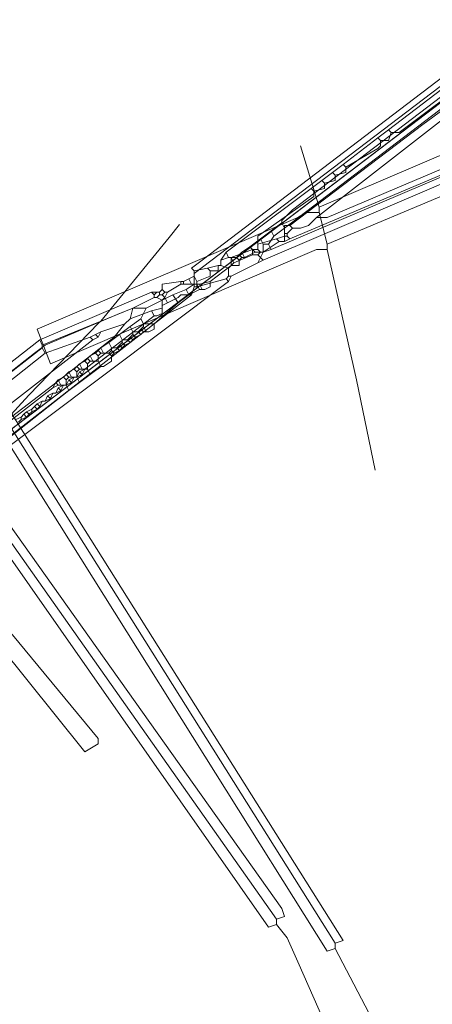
# Model space of a CAD drawing. Header units: metres. Extents: x 92810 to 93633, y 464687 to 465459.
# Tile 116 of 256: x 92889 to 92900, y 465112 to 465138. Entities that reach past the tile are written whole.
import ezdxf
from ezdxf.lldxf.tags import DXFTag

# ---------------------------------------------------------------- set-up
doc = ezdxf.new("R2010")
doc.units = ezdxf.units.M
for name, color, linetype, lineweight, transparency in [('B-OI-KL-DATA_KPN-G', 90, 'SI_B_DATA_KPN', 18, 0.4), ('B-OI-KL-DATA_LIANDER-G', 90, 'SI_B_DATA_LIANDER', 18, 0.4), ('B-OI-KL-ET_HS_LIANDER-G', 10, 'SI_B_ET_HS_LIANDON', 18, 0.4), ('B-OI-KL-ET_LS_LIANDER-G', 190, 'SI_B_ET_LS_LIANDER', 18, 0.4), ('B-WE-KL-DATA-G', 90, 'KL-DATA-N', 18, 0.4), ('B-WE-KL-WATER-G', 170, 'KL-WATER-N', 18, 0.4)]:
    doc.layers.add(name, color=color, linetype=linetype, lineweight=lineweight, transparency=transparency)
doc.styles.get("Standard").update_dxf_attribs({"font": 'isocp.shx'})
tags = doc.linetypes.add('KL-DATA-N', pattern='A,4,-1,[101,NLCS.SHX,S=0.5,R=0,X=0,Y=0],-1,4,-1,["D",Standard,S=1,R=0,X=-0.25,Y=-0.5],-1.5', length=12.5).pattern_tags.tags
tags[18] = DXFTag(74, 10)
doc.linetypes.add('KL-WATER-N', pattern='A,7,-0.5,[168,NLCS.SHX,S=0.75,R=0,X=0.75,Y=0],-2', length=9.5)
doc.linetypes.add('SI_B_DATA_KPN', pattern='A,5,-2,["KPN",Standard,S=1.5,R=0,X=-0.51,Y=-0.75],-8', length=15)
doc.linetypes.add('SI_B_DATA_LIANDER', pattern='A,5,-2,["LI-DATA",Standard,S=1.5,R=0,X=-0.51,Y=-0.75],-11', length=18)
doc.linetypes.add('SI_B_ET_HS_LIANDON', pattern='A,5,-2,["LI-HS",Standard,S=1.5,R=0,X=-0.51,Y=-0.75],-10', length=17)
doc.linetypes.add('SI_B_ET_LS_LIANDER', pattern='A,5,-2,["LI-LS",Standard,S=1.5,R=0,X=-0.51,Y=-0.75],-10', length=17)

msp = doc.modelspace()

# ---------------------------------------------------------------- linework, layer by layer
at = {"layer": 'B-OI-KL-DATA_KPN-G', "flags": 128}
for points in [[(92888.75, 465127.893), (92888.536, 465127.893), (92888.464, 465127.821), (92897.464, 465113.464), (92897.679, 465113.536)], [(92888.75, 465127.964), (92888.893, 465128.036), (92888.964, 465127.964), (92897.893, 465113.75), (92897.679, 465113.679)], [(92888.75, 465127.893), (92897.679, 465113.679)], [(92887.25, 465126.893), (92887.464, 465126.964), (92887.536, 465126.893), (92896.25, 465114.607), (92896.321, 465114.393), (92896.107, 465114.321)], [(92887.393, 465126.679), (92887.107, 465126.679), (92895.893, 465114.107), (92896.107, 465114.179)], [(92887.393, 465126.679), (92887.607, 465126.393), (92896.107, 465114.321)], [(92896.107, 465114.321), (92896.107, 465114.179)], [(92896.107, 465114.179), (92896.393, 465113.821), (92896.679, 465113.179), (92899.607, 465106.536)], [(92897.679, 465113.679), (92897.679, 465113.536)], [(92897.679, 465113.536), (92900.107, 465108.893)]]:
    msp.add_lwpolyline(points, dxfattribs=at)
at = {"layer": 'B-OI-KL-DATA_LIANDER-G'}
for p, q in [((92892.321, 465129.964), (92892.179, 465129.821)), ((92890.821, 465129.25), (92890.679, 465129.107))]:
    msp.add_line(p, q, dxfattribs=at)
at = {"layer": 'B-OI-KL-DATA_LIANDER-G', "flags": 128}
for points in [[(92908.75, 465142.393), (92896.321, 465132.893)], [(92904.893, 465139.964), (92903.679, 465139.179), (92902.25, 465138.036), (92893.893, 465131.679), (92893.893, 465131.393)], [(92904.964, 465139.821), (92896.536, 465133.393), (92896.25, 465133.107), (92896.25, 465133.036)], [(92911.821, 465139.107), (92895.964, 465132.321)], [(92896.25, 465133.036), (92895.964, 465132.821)], [(92896.321, 465132.893), (92896.036, 465132.679)], [(92896.25, 465133.036), (92896.321, 465132.893)], [(92895.679, 465132.607), (92895.393, 465132.393)], [(92895.964, 465132.821), (92895.679, 465132.607)], [(92895.679, 465132.607), (92895.75, 465132.464)], [(92896.036, 465132.679), (92895.893, 465132.464)], [(92895.964, 465132.821), (92896.036, 465132.679)], [(92895.393, 465132.393), (92895.179, 465132.25)], [(92895.393, 465132.393), (92895.536, 465132.25)], [(92895.75, 465132.464), (92895.893, 465132.464)], [(92895.75, 465132.464), (92895.75, 465132.25)], [(92895.964, 465132.321), (92895.75, 465132.25)], [(92895.893, 465132.464), (92895.964, 465132.321)], [(92895.036, 465132.107), (92894.893, 465132.107), (92894.893, 465131.893)], [(92895.107, 465132.179), (92895.036, 465132.107)], [(92895.036, 465132.107), (92895.107, 465132.036)], [(92895.179, 465132.25), (92895.107, 465132.179)], [(92895.107, 465132.179), (92895.179, 465132.107)], [(92895.179, 465132.107), (92895.107, 465132.036)], [(92895.179, 465132.25), (92895.25, 465132.107)], [(92895.179, 465132.107), (92895.25, 465132.107)], [(92895.536, 465132.25), (92895.25, 465132.107)], [(92895.536, 465132.25), (92895.75, 465132.25)], [(92894.893, 465131.893), (92894.321, 465131.464)], [(92895.107, 465132.036), (92895.107, 465131.893), (92894.893, 465131.893)], [(92893.893, 465131.393), (92893.679, 465131.25)], [(92893.893, 465131.393), (92894.036, 465131.393)], [(92893.964, 465131.393), (92894.036, 465131.25)], [(92894.321, 465131.464), (92894.036, 465131.393)], [(92894.036, 465131.393), (92894.107, 465131.25)], [(92894.321, 465131.464), (92894.321, 465131.321), (92894.179, 465131.25)], [(92893.321, 465131.107), (92892.607, 465130.75)], [(92893.679, 465131.25), (92893.321, 465131.107)], [(92893.321, 465131.107), (92893.464, 465130.893)], [(92893.75, 465131.107), (92893.464, 465130.893)], [(92893.679, 465131.25), (92893.75, 465131.107)], [(92894.036, 465131.25), (92893.75, 465131.107)], [(92894.036, 465131.25), (92894.179, 465131.25)], [(92892.607, 465130.75), (92892.25, 465130.75), (92891.893, 465130.607), (92889.893, 465129.75), (92889.607, 465129.536), (92886.25, 465126.893)], [(92892.607, 465130.75), (92892.464, 465130.464)], [(92893.464, 465130.893), (92892.821, 465130.321)], [(92892.464, 465130.464), (92892.179, 465130.25)], [(92892.464, 465130.464), (92892.536, 465130.321)], [(92892.179, 465130.25), (92891.893, 465130.036)], [(92892.179, 465130.25), (92892.25, 465130.107)], [(92892.536, 465130.25), (92892.464, 465130.179)], [(92892.536, 465130.321), (92892.821, 465130.321)], [(92892.536, 465130.321), (92892.536, 465130.25)], [(92892.536, 465130.25), (92892.607, 465130.107)], [(92892.821, 465130.321), (92892.821, 465130.179), (92892.679, 465130.107)], [(92891.893, 465130.036), (92891.607, 465129.821)], [(92891.893, 465130.036), (92891.964, 465129.893)], [(92892.179, 465129.964), (92892.107, 465129.893)], [(92892.25, 465130.036), (92892.179, 465129.964)], [(92892.179, 465129.964), (92892.25, 465129.893)], [(92892.25, 465130.107), (92892.393, 465130.107)], [(92892.25, 465130.107), (92892.25, 465130.036)], [(92892.25, 465130.036), (92892.321, 465129.964)], [(92892.464, 465130.036), (92892.321, 465129.964)], [(92892.464, 465130.179), (92892.393, 465130.107)], [(92892.393, 465130.107), (92892.464, 465130.036)], [(92892.464, 465130.179), (92892.536, 465130.107)], [(92892.536, 465130.107), (92892.464, 465130.036)], [(92892.536, 465130.107), (92892.679, 465130.107)], [(92891.393, 465129.679), (92891.321, 465129.607)], [(92891.607, 465129.821), (92891.393, 465129.679)], [(92891.393, 465129.679), (92891.464, 465129.536)], [(92891.607, 465129.821), (92891.679, 465129.679)], [(92891.679, 465129.679), (92891.821, 465129.679)], [(92891.679, 465129.679), (92891.679, 465129.607)], [(92891.893, 465129.75), (92891.821, 465129.679)], [(92891.821, 465129.679), (92891.893, 465129.607)], [(92891.964, 465129.821), (92891.893, 465129.75)], [(92891.893, 465129.75), (92891.964, 465129.679)], [(92891.964, 465129.679), (92891.893, 465129.607)], [(92891.964, 465129.893), (92892.107, 465129.893)], [(92891.964, 465129.893), (92891.964, 465129.821)], [(92891.964, 465129.821), (92892.036, 465129.75)], [(92892.036, 465129.75), (92891.964, 465129.679)], [(92892.179, 465129.821), (92892.036, 465129.75)], [(92892.107, 465129.893), (92892.179, 465129.821)], [(92891.107, 465129.464), (92891.036, 465129.393)], [(92891.25, 465129.536), (92891.107, 465129.464)], [(92891.107, 465129.464), (92891.179, 465129.321)], [(92891.321, 465129.607), (92891.25, 465129.536)], [(92891.25, 465129.536), (92891.321, 465129.464)], [(92891.321, 465129.607), (92891.393, 465129.536)], [(92891.393, 465129.536), (92891.321, 465129.464)], [(92891.321, 465129.464), (92891.321, 465129.321)], [(92891.393, 465129.536), (92891.607, 465129.536)], [(92891.679, 465129.464), (92891.679, 465129.321), (92891.464, 465129.179), (92891.393, 465129.179)], [(92891.679, 465129.607), (92891.607, 465129.536)], [(92891.607, 465129.536), (92891.679, 465129.464)], [(92891.679, 465129.607), (92891.75, 465129.536)], [(92891.75, 465129.536), (92891.679, 465129.464)], [(92891.893, 465129.607), (92891.75, 465129.536)], [(92890.75, 465129.179), (92890.821, 465129.107)], [(92890.964, 465129.321), (92890.821, 465129.25)], [(92890.821, 465129.25), (92890.893, 465129.107)], [(92891.036, 465129.393), (92890.964, 465129.321)], [(92890.964, 465129.321), (92891.036, 465129.25)], [(92891.036, 465129.393), (92891.107, 465129.321)], [(92891.107, 465129.321), (92891.036, 465129.25)], [(92891.036, 465129.25), (92891.036, 465129.107)], [(92891.107, 465129.321), (92891.321, 465129.321)], [(92891.393, 465129.179), (92891.107, 465128.964)], [(92891.321, 465129.321), (92891.393, 465129.179)], [(92890.393, 465128.893), (92890.25, 465128.821)], [(92890.464, 465128.964), (92890.393, 465128.893)], [(92890.393, 465128.893), (92890.464, 465128.821)], [(92890.536, 465129.036), (92890.464, 465128.964)], [(92890.464, 465128.964), (92890.536, 465128.893)], [(92890.536, 465128.893), (92890.464, 465128.821)], [(92890.679, 465129.107), (92890.536, 465129.036)], [(92890.536, 465129.036), (92890.607, 465128.893)], [(92890.536, 465128.893), (92890.75, 465128.893)], [(92890.679, 465129.107), (92890.75, 465129.036)], [(92890.821, 465129.107), (92890.75, 465129.036)], [(92890.75, 465129.036), (92890.75, 465128.893)], [(92890.75, 465128.893), (92890.821, 465128.75)], [(92890.821, 465129.107), (92891.036, 465129.107)], [(92891.107, 465128.964), (92890.821, 465128.75)], [(92891.036, 465129.107), (92891.107, 465128.964)], [(92890.179, 465128.75), (92890.107, 465128.607)], [(92890.25, 465128.679), (92890.107, 465128.607)], [(92890.25, 465128.821), (92890.179, 465128.75)], [(92890.179, 465128.75), (92890.25, 465128.679)], [(92890.25, 465128.821), (92890.321, 465128.679)], [(92890.25, 465128.679), (92890.464, 465128.679)], [(92890.464, 465128.821), (92890.464, 465128.679)], [(92890.464, 465128.679), (92890.536, 465128.536)], [(92890.821, 465128.75), (92890.536, 465128.536)], [(92890.536, 465128.536), (92884.75, 465123.964), (92882.464, 465122.321), (92881.893, 465121.821), (92878.179, 465118.964)], [(92890.107, 465128.607), (92882.107, 465122.393)]]:
    msp.add_lwpolyline(points, dxfattribs=at)
at = {"layer": 'B-OI-KL-ET_HS_LIANDER-G'}
for p, q in [((92897.607, 465134.393), (92894.75, 465132.25)), ((92896.321, 465132.964), (92896.321, 465132.536)), ((92895.607, 465132.679), (92895.607, 465132.321)), ((92893.964, 465131.464), (92893.964, 465131.321))]:
    msp.add_line(p, q, dxfattribs=at)
at = {"layer": 'B-OI-KL-ET_HS_LIANDER-G', "flags": 128}
for points in [[(92897.179, 465133.179), (92907.607, 465141.321), (92911.607, 465144.321), (92920.964, 465151.393)], [(92893.893, 465131.75), (92893.821, 465131.821), (92894.107, 465132.036), (92911.607, 465145.393)], [(92911.536, 465145.036), (92899.107, 465135.536)], [(92912.821, 465139.536), (92896.464, 465132.607)], [(92912.75, 465139.679), (92897.464, 465133.179), (92897.179, 465133.179)], [(92912.893, 465139.393), (92895.75, 465132.036)], [(92901.393, 465136.964), (92899.393, 465135.464), (92899.179, 465135.464)], [(92900.893, 465136.464), (92900.607, 465136.107), (92900.036, 465135.679), (92896.464, 465132.964)], [(92899.107, 465135.536), (92898.821, 465135.321)], [(92899.107, 465135.536), (92899.179, 465135.464)], [(92898.821, 465135.321), (92897.893, 465134.607)], [(92898.893, 465135.25), (92898.893, 465135.107), (92898.821, 465135.036), (92897.964, 465134.536)], [(92898.821, 465135.321), (92898.893, 465135.25)], [(92899.179, 465135.464), (92899.107, 465135.25), (92898.893, 465135.25)], [(92897.893, 465134.607), (92897.607, 465134.393)], [(92897.964, 465134.536), (92897.964, 465134.393), (92897.679, 465134.321)], [(92897.893, 465134.607), (92897.964, 465134.536)], [(92897.321, 465134.179), (92897.393, 465134.107)], [(92897.679, 465134.321), (92897.679, 465134.179), (92897.393, 465134.107)], [(92897.607, 465134.393), (92897.679, 465134.321)], [(92897.036, 465133.964), (92897.107, 465133.893)], [(92897.393, 465134.107), (92897.393, 465133.964), (92897.107, 465133.893)], [(92897.107, 465133.893), (92897.107, 465133.75), (92895.607, 465132.679)], [(92897.179, 465133.179), (92896.964, 465132.964), (92896.75, 465132.893), (92896.536, 465132.893)], [(92896.464, 465132.964), (92896.321, 465132.964)], [(92896.536, 465132.893), (92896.393, 465132.75)], [(92896.464, 465132.964), (92896.536, 465132.893)], [(92896.107, 465132.607), (92895.607, 465132.464)], [(92896.321, 465132.679), (92896.107, 465132.607)], [(92896.107, 465132.607), (92896.179, 465132.536)], [(92896.321, 465132.75), (92896.393, 465132.75)], [(92896.321, 465132.679), (92896.393, 465132.679)], [(92896.464, 465132.607), (92896.321, 465132.536)], [(92896.393, 465132.75), (92896.393, 465132.679)], [(92896.393, 465132.679), (92896.464, 465132.607)], [(92895.464, 465132.321), (92894.893, 465132.107)], [(92895.464, 465132.321), (92895.607, 465132.321)], [(92895.464, 465132.321), (92895.464, 465132.179)], [(92895.607, 465132.321), (92895.679, 465132.25)], [(92896.179, 465132.536), (92895.75, 465132.25)], [(92896.179, 465132.536), (92896.321, 465132.536)], [(92894.75, 465132.25), (92894.607, 465132.036)], [(92894.821, 465132.107), (92894.607, 465132.036)], [(92894.75, 465132.25), (92894.821, 465132.107)], [(92894.821, 465132.107), (92894.893, 465132.107)], [(92894.893, 465132.107), (92894.964, 465131.964)], [(92895.464, 465132.179), (92894.964, 465131.964)], [(92895.464, 465132.179), (92895.607, 465132.179)], [(92895.679, 465132.25), (92895.607, 465132.179)], [(92895.607, 465132.179), (92895.679, 465132.107)], [(92895.679, 465132.107), (92895.607, 465131.964)], [(92895.679, 465132.25), (92895.75, 465132.25)], [(92895.75, 465132.25), (92895.679, 465132.107)], [(92895.679, 465132.107), (92895.75, 465132.036)], [(92894.25, 465131.821), (92893.893, 465131.75)], [(92894.536, 465131.893), (92894.25, 465131.821)], [(92894.25, 465131.821), (92894.321, 465131.75)], [(92894.536, 465131.893), (92894.536, 465131.75), (92894.321, 465131.75)], [(92894.536, 465131.893), (92894.607, 465131.893)], [(92894.607, 465132.036), (92894.607, 465131.893)], [(92894.607, 465131.893), (92894.821, 465131.821)], [(92894.964, 465131.964), (92894.821, 465131.821)], [(92894.821, 465131.821), (92894.821, 465131.607)], [(92895.607, 465131.964), (92894.893, 465131.607)], [(92895.75, 465132.036), (92895.607, 465131.964)], [(92893.75, 465131.536), (92893.607, 465131.464)], [(92893.893, 465131.607), (92893.75, 465131.536)], [(92893.75, 465131.536), (92893.821, 465131.393)], [(92893.893, 465131.75), (92893.893, 465131.607)], [(92893.893, 465131.607), (92893.964, 465131.464)], [(92894.321, 465131.75), (92894.321, 465131.607), (92893.964, 465131.464)], [(92894.75, 465131.536), (92893.964, 465131.321)], [(92894.821, 465131.607), (92894.75, 465131.536)], [(92894.75, 465131.536), (92894.821, 465131.464)], [(92894.821, 465131.607), (92894.893, 465131.607)], [(92894.893, 465131.607), (92894.821, 465131.464)], [(92894.821, 465131.464), (92886.464, 465125.179), (92881.893, 465121.607), (92862.036, 465106.321), (92859.964, 465104.821), (92855.393, 465101.679), (92852.036, 465099.536), (92845.964, 465095.893), (92844.107, 465094.893), (92839.393, 465092.393), (92834.893, 465090.179), (92831.893, 465088.893)], [(92893.536, 465131.464), (92893.036, 465131.393), (92893.036, 465131.25)], [(92893.536, 465131.393), (92893.179, 465131.179)], [(92893.536, 465131.464), (92893.607, 465131.464)], [(92893.536, 465131.464), (92893.536, 465131.393)], [(92893.536, 465131.393), (92893.964, 465131.393)], [(92893.607, 465131.464), (92893.607, 465131.393)], [(92893.893, 465131.321), (92893.821, 465131.107)], [(92893.893, 465131.393), (92893.893, 465131.321)], [(92893.893, 465131.321), (92893.964, 465131.321)], [(92893.821, 465131.107), (92877.964, 465118.75), (92865.536, 465109.25), (92857.679, 465103.536)], [(92892.75, 465131.179), (92889.75, 465129.893)], [(92892.821, 465131.036), (92892.25, 465130.75)], [(92892.75, 465131.179), (92892.964, 465131.179)], [(92892.75, 465131.179), (92892.821, 465131.107)], [(92892.893, 465131.179), (92892.821, 465131.107)], [(92892.821, 465131.107), (92892.821, 465131.036)], [(92892.821, 465131.036), (92892.893, 465131.036)], [(92892.964, 465131.107), (92892.893, 465131.036)], [(92892.893, 465131.036), (92893.036, 465130.964)], [(92893.036, 465131.25), (92892.964, 465131.179)], [(92892.964, 465131.179), (92892.964, 465131.107)], [(92892.964, 465131.107), (92893.036, 465131.107)], [(92893.036, 465131.25), (92893.107, 465131.179)], [(92893.107, 465131.179), (92893.036, 465131.107)], [(92893.036, 465131.107), (92893.107, 465131.036)], [(92893.107, 465131.036), (92893.036, 465130.964)], [(92893.107, 465131.179), (92893.179, 465131.179)], [(92893.179, 465131.179), (92893.107, 465131.036)], [(92893.107, 465131.036), (92893.179, 465130.893)], [(92893.821, 465131.107), (92893.536, 465131.107), (92893.464, 465131.036), (92893.179, 465130.893)], [(92892.25, 465130.75), (92889.821, 465129.75)], [(92892.25, 465130.75), (92892.179, 465130.464)], [(92893.036, 465130.75), (92892.75, 465130.679)], [(92893.036, 465130.964), (92893.036, 465130.607), (92892.893, 465130.536), (92892.821, 465130.536)], [(92893.179, 465130.893), (92893.036, 465130.821)], [(92892.821, 465130.536), (92890.964, 465129.107)], [(92892.179, 465130.464), (92892.036, 465130.321)], [(92892.75, 465130.679), (92892.179, 465130.464)], [(92892.75, 465130.679), (92892.821, 465130.536)], [(92892.036, 465130.321), (92891.75, 465129.964), (92890.107, 465128.679), (92881.821, 465122.321)], [(92892.036, 465130.321), (92891.393, 465130.107)], [(92891.107, 465129.964), (92889.893, 465129.536)], [(92891.25, 465130.036), (92891.107, 465129.964)], [(92891.107, 465129.964), (92891.179, 465129.893)], [(92891.321, 465129.964), (92891.179, 465129.893)], [(92891.393, 465130.107), (92891.25, 465130.036)], [(92891.25, 465130.036), (92891.321, 465129.964)], [(92891.393, 465130.107), (92891.321, 465129.964)], [(92889.75, 465129.893), (92880.536, 465122.679), (92879.321, 465121.821), (92865.964, 465112.893), (92863.107, 465110.893), (92842.75, 465096.607), (92840.893, 465095.393), (92834.25, 465091.036)], [(92889.821, 465129.679), (92880.679, 465122.536), (92879.464, 465121.679), (92866.25, 465112.893), (92864.321, 465111.536), (92844.107, 465097.25), (92841.25, 465095.321), (92835.607, 465091.679)], [(92891.179, 465129.893), (92875.464, 465117.679), (92871.464, 465114.679), (92861.464, 465107.036), (92859.179, 465105.393), (92852.821, 465101.036), (92851.393, 465100.179), (92845.536, 465096.679), (92843.536, 465095.607), (92837.321, 465092.393)], [(92889.75, 465129.893), (92889.821, 465129.75)], [(92889.821, 465129.75), (92889.821, 465129.679)], [(92889.821, 465129.679), (92889.893, 465129.536)], [(92889.893, 465129.536), (92881.179, 465122.607), (92879.607, 465121.464), (92866.393, 465112.75), (92864.464, 465111.393), (92844.25, 465097.107), (92841.393, 465095.179), (92837.25, 465092.464)], [(92890.679, 465128.893), (92890.536, 465128.821)], [(92890.679, 465128.893), (92890.607, 465128.75)], [(92890.679, 465128.893), (92890.75, 465128.893)], [(92890.821, 465129.036), (92890.75, 465128.893)], [(92890.893, 465128.964), (92890.75, 465128.893)], [(92890.964, 465129.107), (92890.821, 465129.036)], [(92890.821, 465129.036), (92890.893, 465128.964)], [(92890.964, 465129.107), (92890.893, 465128.964)], [(92890.393, 465128.679), (92890.25, 465128.607)], [(92890.393, 465128.679), (92890.321, 465128.536)], [(92890.393, 465128.679), (92890.464, 465128.679)], [(92890.536, 465128.821), (92890.464, 465128.679)], [(92890.607, 465128.75), (92890.464, 465128.679)], [(92890.536, 465128.821), (92890.607, 465128.75)], [(92889.964, 465128.393), (92889.893, 465128.25)], [(92890.107, 465128.464), (92889.964, 465128.393)], [(92889.964, 465128.393), (92890.036, 465128.321)], [(92890.107, 465128.464), (92890.036, 465128.321)], [(92890.107, 465128.464), (92890.179, 465128.464)], [(92890.25, 465128.607), (92890.179, 465128.464)], [(92890.321, 465128.536), (92890.179, 465128.464)], [(92890.25, 465128.607), (92890.321, 465128.536)], [(92889.607, 465128.107), (92889.536, 465128.036)], [(92889.679, 465128.179), (92889.607, 465128.107)], [(92889.607, 465128.107), (92889.679, 465128.036)], [(92889.821, 465128.25), (92889.679, 465128.179)], [(92889.679, 465128.179), (92889.75, 465128.107)], [(92889.75, 465128.107), (92889.679, 465128.036)], [(92889.821, 465128.25), (92889.75, 465128.107)], [(92889.821, 465128.25), (92889.893, 465128.25)], [(92890.036, 465128.321), (92889.893, 465128.25)], [(92889.25, 465127.821), (92889.107, 465127.75)], [(92889.321, 465127.893), (92889.25, 465127.821)], [(92889.25, 465127.821), (92889.25, 465127.75)], [(92889.393, 465127.821), (92889.25, 465127.75)], [(92889.393, 465127.964), (92889.321, 465127.893)], [(92889.321, 465127.893), (92889.393, 465127.821)], [(92889.536, 465128.036), (92889.393, 465127.964)], [(92889.393, 465127.964), (92889.464, 465127.893)], [(92889.464, 465127.893), (92889.393, 465127.821)], [(92889.536, 465127.964), (92889.464, 465127.893)], [(92889.536, 465128.036), (92889.536, 465127.964)], [(92889.679, 465128.036), (92889.536, 465127.964)], [(92889.25, 465127.75), (92889.179, 465127.679)]]:
    msp.add_lwpolyline(points, dxfattribs=at)
at = {"layer": 'B-OI-KL-ET_LS_LIANDER-G'}
for p, q in [((92911.321, 465139.464), (92897.25, 465133.464)), ((92911.036, 465138.179), (92897.464, 465132.464)), ((92897.25, 465133.464), (92896.75, 465135.107)), ((92897.25, 465133.464), (92897.25, 465133.321)), ((92896.679, 465133.179), (92889.679, 465130.179)), ((92896.893, 465133.321), (92896.679, 465133.179)), ((92897.25, 465133.321), (92896.893, 465133.321)), ((92897.25, 465133.321), (92897.464, 465132.464)), ((92890.036, 465129.25), (92897.179, 465132.321)), ((92897.179, 465132.321), (92897.464, 465132.321)), ((92897.464, 465132.464), (92897.464, 465132.321)), ((92897.464, 465132.321), (92898.25, 465128.821)), ((92889.679, 465130.179), (92890.036, 465129.25)), ((92898.25, 465128.821), (92898.75, 465126.393)), ((92886.536, 465124.964), (92891.321, 465119.179)), ((92890.964, 465118.821), (92886.179, 465124.75)), ((92891.321, 465119.179), (92891.321, 465119.036)), ((92891.321, 465119.036), (92890.964, 465118.821))]:
    msp.add_line(p, q, dxfattribs=at)
at = {"layer": 'B-WE-KL-DATA-G'}
for points in [[(92831.13, 465088.998), (92833.255, 465089.927), (92837.311, 465091.864), (92841.33, 465093.922), (92845.312, 465096.087), (92849.252, 465098.359), (92853.129, 465100.757), (92856.947, 465103.273), (92860.673, 465105.92), (92922.398, 465152.959)], [(92831.131, 465088.998), (92833.26, 465089.93), (92837.31, 465091.86), (92841.33, 465093.92), (92845.31, 465096.09), (92849.25, 465098.36), (92853.13, 465100.76), (92856.95, 465103.27), (92860.67, 465105.92), (92921, 465151.896)]]:
    msp.add_lwpolyline(points, dxfattribs=at)
at = {"layer": 'B-WE-KL-WATER-G'}
for points in [[(92893.226, 465132.649), (92893.506, 465132.992)], [(92842.335, 465096.242), (92852.138, 465102.153), (92876.422, 465118.637), (92883.287, 465123.39), (92887.147, 465125.903), (92888.587, 465127.465), (92889.46, 465128.411), (92891.339, 465130.349), (92891.39, 465130.401), (92893.226, 465132.649)]]:
    msp.add_lwpolyline(points, dxfattribs=at)

doc.saveas('drawing.dxf')
